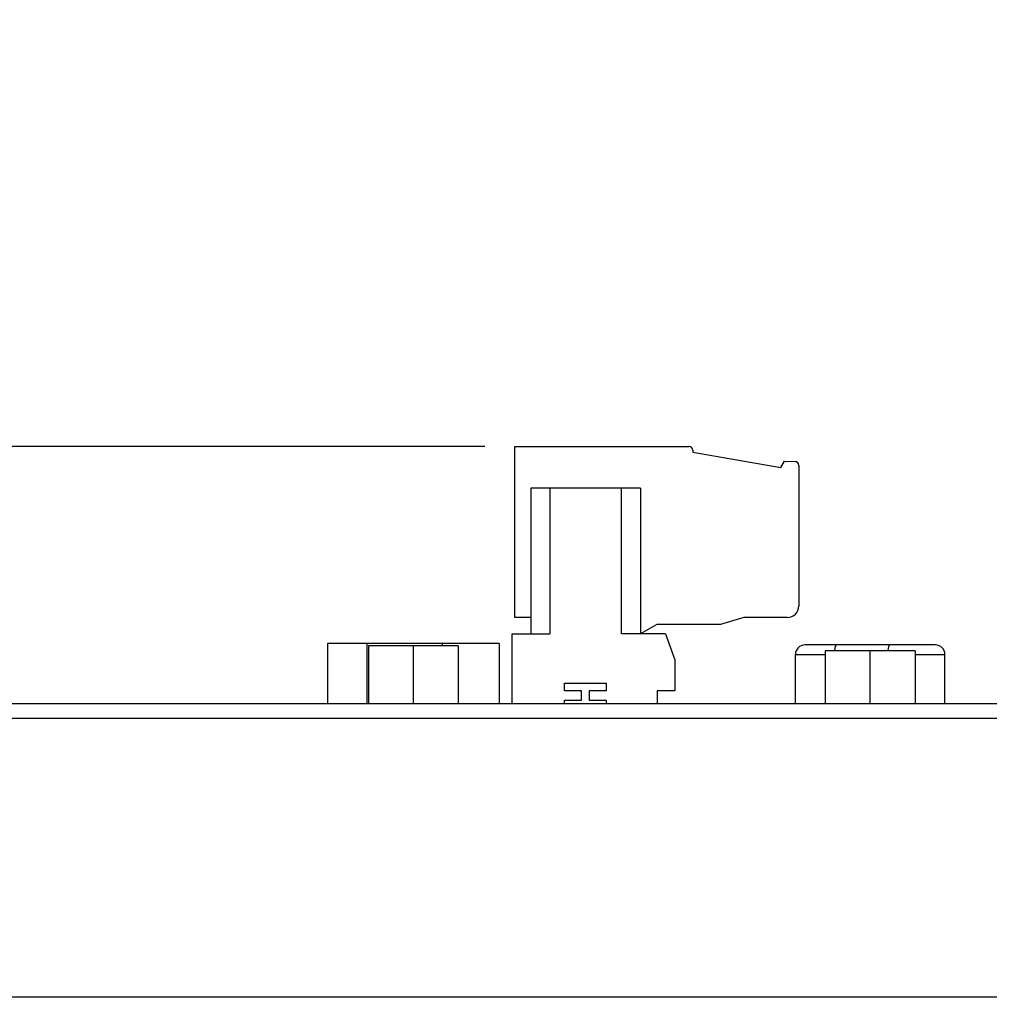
# Model space of a CAD drawing. Header units: inches. Extents: x 0 to 34, y 0 to 22.
# Tile 5 of 68: x 6.2 to 8.2, y 6 to 8.1. Entities that reach past the tile are written whole.
import ezdxf

# ---------------------------------------------------------------- set-up
doc = ezdxf.new("R2010")
doc.units = ezdxf.units.IN
doc.header["$LTSCALE"] = 1.87
doc.header["$MEASUREMENT"] = 0
doc.layers.get('0').update_dxf_attribs({"linetype": 'CONTINUOUS'})
doc.layers.add('DIMENSIONS', color=7, linetype='CONTINUOUS')
doc.styles.get("Standard").update_dxf_attribs({"font": 'txt', "width": 0.8})
doc.dimstyles.new('DIMSTYLE_1', dxfattribs={"dimtxt": 0.125, "dimasz": 0.18, "dimexe": 0.18, "dimexo": 0.0625, "dimgap": 0.09, "dimtad": 0, "dimtih": 1, "dimtoh": 1, "dimzin": 4, "dimdsep": 46, "dimtxsty": 'STANDARD', "dimblk": '_FILLED', "dimblk1": '_FILLED', "dimblk2": '_FILLED', "dimcen": 0.09, "dimadec": 0, "dimazin": 0, "dimtp": 0.01, "dimtm": 0.01, "dimtfac": 1, "dimtofl": 0, "dimtmove": 0, "dimatfit": 3, "dimldrblk": '_FILLED', "dimfxl": 1, "dimtolj": 1, "dimtzin": 4, "dimarcsym": 0})

# ---------------------------------------------------------------- blocks, each defined once
blk = doc.blocks.new('*D2')
at = {"layer": 'DIMENSIONS', "color": 2, "linetype": 'CONTINUOUS'}
blk.add_line((7.1838, 7.1817), (5.3248, 7.1817), dxfattribs=at)
at = {"layer": 'DIMENSIONS', "color": 2, "linetype": 'CONTINUOUS', "insert": (5.2623, 7.2442), "char_height": 0.125, "width": 1.125, "attachment_point": 3, "line_spacing_factor": 0.9}
blk.add_mtext('2.45{\\Ftxt.shx;\\W1.000000;\\H0.125000; }[62.2]', dxfattribs=at)
blk = doc.blocks.new('_FILLED')
at = {"color": 0, "linetype": 'BYBLOCK'}
blk.add_solid([(0, 0), (-1, 0.174), (-1, -0.174)], dxfattribs=at)
blk = doc.blocks.new('*D4')
at = {"layer": 'DIMENSIONS', "color": 2, "linetype": 'CONTINUOUS'}
blk.add_line((11.2351, 7.1717), (11.2351, 10.22), dxfattribs=at)
at = {"layer": 'DIMENSIONS', "color": 2, "linetype": 'CONTINUOUS', "insert": (11.1726, 10.2825), "char_height": 0.125, "width": 1.225, "attachment_point": 1, "rotation": 90, "line_spacing_factor": 0.9}
blk.add_mtext('5.22{\\Ftxt.shx;\\W1.000000;\\H0.125000; }[132.6]', dxfattribs=at)
blk = doc.blocks.new('*D12')
at = {"layer": 'DIMENSIONS', "color": 2, "linetype": 'CONTINUOUS'}
blk.add_line((11.2931, 9.5325), (5.3248, 9.5325), dxfattribs=at)
at = {"layer": 'DIMENSIONS', "color": 2, "linetype": 'CONTINUOUS', "insert": (5.2623, 9.595), "char_height": 0.125, "width": 1.225, "attachment_point": 3, "line_spacing_factor": 0.9}
blk.add_mtext('4.80{\\Ftxt.shx;\\W1.000000;\\H0.125000; }[121.9]', dxfattribs=at)

msp = doc.modelspace()

# ---------------------------------------------------------------- linework, layer by layer
at = {"color": 7, "linetype": 'CONTINUOUS'}
for p, q in [((7.2463, 6.8262), (7.2463, 7.1817)), ((7.2463, 7.1817), (7.6085, 7.1817)), ((7.6164, 7.1739), (7.6164, 7.1699)), ((7.6164, 7.1699), (7.7996, 7.1376)), ((7.7996, 7.1376), (7.8073, 7.151)), ((7.8073, 7.151), (7.8293, 7.1501)), ((7.8368, 7.1422), (7.8368, 6.8499)), ((7.2796, 7.0951), (7.2796, 6.792)), ((7.5079, 7.0951), (7.2796, 7.0951)), ((7.3189, 7.0951), (7.3189, 6.792)), ((7.4685, 6.792), (7.4685, 7.0951)), ((7.5079, 7.0951), (7.5079, 6.792)), ((7.2796, 6.8262), (7.2463, 6.8262)), ((7.7227, 6.8262), (7.674, 6.8117)), ((7.8132, 6.8262), (7.7227, 6.8262)), ((7.542, 6.8117), (7.5079, 6.792)), ((7.674, 6.8117), (7.542, 6.8117)), ((7.2408, 6.6469), (7.2408, 6.792)), ((7.2408, 6.792), (7.3189, 6.792)), ((7.5597, 6.792), (7.4685, 6.792)), ((7.5597, 6.792), (7.5794, 6.7379)), ((6.8569, 6.7719), (6.8569, 6.6469)), ((7.2139, 6.7719), (6.8569, 6.7719)), ((6.9386, 6.7719), (6.9386, 6.6469)), ((6.9419, 6.7669), (6.9419, 6.6469)), ((7.1289, 6.7669), (6.9419, 6.7669)), ((7.0354, 6.6469), (7.0354, 6.7669)), ((7.0956, 6.7719), (7.0956, 6.7669)), ((7.1289, 6.7669), (7.1289, 6.6469)), ((7.2139, 6.7719), (7.2139, 6.6469)), ((8.1209, 6.7689), (7.8499, 6.7689)), ((7.8919, 6.7569), (7.8919, 6.6469)), ((8.0789, 6.7569), (7.8919, 6.7569)), ((7.9854, 6.6469), (7.9854, 6.7569)), ((8.0789, 6.7569), (8.0789, 6.6469)), ((7.5794, 6.7379), (7.5794, 6.6739)), ((7.8299, 6.6469), (7.8299, 6.7489)), ((7.8299, 6.7489), (7.8919, 6.7489)), ((8.0789, 6.7489), (8.1409, 6.7489)), ((8.1409, 6.6469), (8.1409, 6.7489)), ((7.3498, 6.6739), (7.3498, 6.6896)), ((7.3498, 6.6896), (7.4364, 6.6896)), ((7.3853, 6.6739), (7.3498, 6.6739)), ((7.3853, 6.6542), (7.3853, 6.6739)), ((7.401, 6.6739), (7.401, 6.6542)), ((7.4364, 6.6739), (7.401, 6.6739)), ((7.4364, 6.6896), (7.4364, 6.6739)), ((7.5427, 6.6739), (7.5427, 6.6469)), ((7.5794, 6.6739), (7.5427, 6.6739)), ((7.3498, 6.6469), (7.3498, 6.6542)), ((7.3498, 6.6542), (7.3853, 6.6542)), ((7.401, 6.6542), (7.4364, 6.6542)), ((7.4364, 6.6542), (7.4364, 6.6469)), ((6.0534, 6.6469), (9.04, 6.6469)), ((6.1234, 6.6166), (9.04, 6.6166)), ((21.1188, 6.0369), (6.0132, 6.0369))]:
    msp.add_line(p, q, dxfattribs=at)
for centre, radius, start, end in [((7.6085, 7.1739), 0.00787, 0, 90), ((7.829, 7.1422), 0.00787, 0, 87.5), ((7.8132, 6.8499), 0.0236, 270, 360), ((7.8499, 6.7489), 0.02, 90, 180), ((8.1209, 6.7489), 0.02, 0, 90)]:
    msp.add_arc(centre, radius, start, end, dxfattribs=at)
for points, knots in [([(7.9119, 6.757), (7.912, 6.7582), (7.9122, 6.7605), (7.9127, 6.7636), (7.9133, 6.766), (7.9138, 6.7674), (7.9141, 6.7679)], [0, 0, 0, 0, 0.327092, 0.608985, 0.835749, 1, 1, 1, 1]), ([(7.9141, 6.7679), (7.9142, 6.768), (7.9145, 6.7684), (7.9149, 6.7689), (7.9152, 6.7689)], [0, 0, 0, 0, 0.333057, 1, 1, 1, 1]), ([(8.0229, 6.757), (8.023, 6.7584), (8.0233, 6.7608), (8.0238, 6.7641), (8.0244, 6.7663), (8.025, 6.7677), (8.0253, 6.7682), (8.0254, 6.7684)], [0, 0, 0, 0, 0.342568, 0.630854, 0.852233, 0.935273, 1, 1, 1, 1]), ([(8.0254, 6.7684), (8.0255, 6.7684), (8.0257, 6.7687), (8.026, 6.7689), (8.0262, 6.7689)], [0, 0, 0, 0, 0.305701, 1, 1, 1, 1])]:
    msp.add_open_spline(points, degree=3, knots=knots, dxfattribs=at)

# ---------------------------------------------------------------- dimensions: what is measured, and where the dimension line sits
at = {"layer": 'DIMENSIONS', "color": 2, "linetype": 'CONTINUOUS'}
for feature_location, offset, dtype, origin, picture, middle in [((11.2351, 7.1717), (0, 3.0482), 1, (6.0132, 6.0369), '*D4', (11.2351, 10.895)), ((11.2931, 9.5325), (-5.9683, 0), 0, (11.3556, 4.7319), '*D12', (4.3998, 9.5325)), ((7.1838, 7.1817), (-1.859, 0), 0, (7.2463, 4.7319), '*D2', (4.4498, 7.1817))]:
    dim = msp.add_ordinate_dim(feature_location=feature_location, offset=offset, dtype=dtype, origin=origin, dimstyle='DIMSTYLE_1', dxfattribs=at)
    dim.commit()
    dim.dimension.update_dxf_attribs({"geometry": picture, "text_midpoint": middle})

doc.saveas('drawing.dxf')
